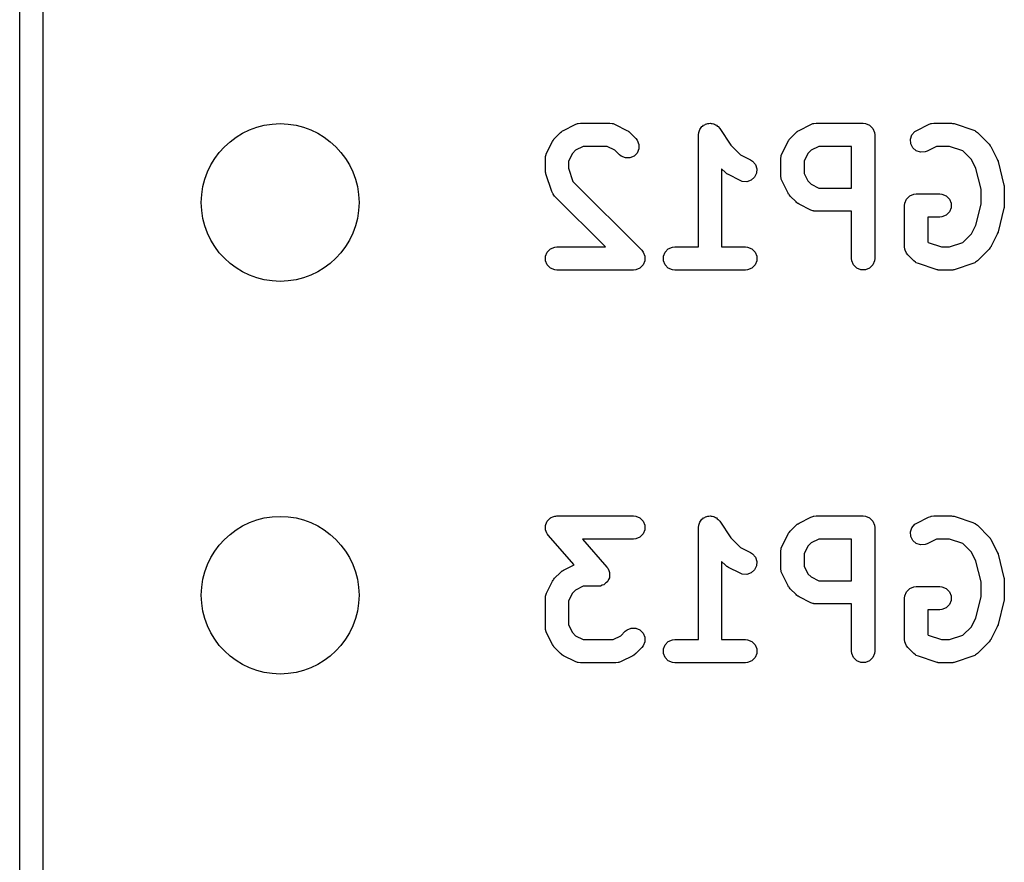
# Model space of a CAD drawing. Extents: x 101 to 222, y -128 to -44.
# Tile 6 of 23: x 198.82 to 205.19, y -94.06 to -88.61. Entities that reach past the tile are written whole.
import ezdxf

# ---------------------------------------------------------------- set-up
doc = ezdxf.new("R2010")
doc.units = 0
doc.layers.add('BLACK', color=7, linetype='CONTINUOUS')

msp = doc.modelspace()

# ---------------------------------------------------------------- linework, layer by layer
at = {"layer": 'BLACK', "linetype": 'CONTINUOUS'}
for p, q in [((198.81625, -101.32375), (198.81625, -50.32375)), ((198.96625, -50.39875), (198.96625, -101.24875)), ((202.334375, -89.327058), (202.410566, -89.288963)), ((202.410566, -89.288963), (202.424298, -89.283708)), ((202.424298, -89.283708), (202.426985, -89.283517)), ((202.426985, -89.283517), (202.429475, -89.282486)), ((202.429475, -89.282486), (202.444107, -89.281045)), ((202.444107, -89.281045), (202.634583, -89.281045)), ((202.634583, -89.281045), (202.649215, -89.282486)), ((202.649215, -89.282486), (202.651704, -89.283517)), ((202.651704, -89.283517), (202.654392, -89.283708)), ((202.654392, -89.283708), (202.668124, -89.288963)), ((202.668124, -89.288963), (202.744314, -89.327058)), ((203.229224, -89.302957), (203.235338, -89.29888)), ((203.235338, -89.29888), (203.240534, -89.293685)), ((203.240534, -89.293685), (203.247394, -89.290843)), ((203.247394, -89.290843), (203.253573, -89.286724)), ((203.253573, -89.286724), (203.260781, -89.285297)), ((203.260781, -89.285297), (203.26757, -89.282486)), ((203.26757, -89.282486), (203.274996, -89.282486)), ((203.274996, -89.282486), (203.28228, -89.281045)), ((203.28228, -89.281045), (203.289485, -89.282486)), ((203.289485, -89.282486), (203.296834, -89.282486)), ((203.296834, -89.282486), (203.303694, -89.285327)), ((203.303694, -89.285327), (203.310975, -89.286784)), ((203.310975, -89.286784), (203.31708, -89.290872)), ((203.31708, -89.290872), (203.32387, -89.293685)), ((203.32387, -89.293685), (203.32912, -89.298935)), ((203.32912, -89.298935), (203.33529, -89.303067)), ((203.858185, -89.327058), (203.934375, -89.288963)), ((203.934375, -89.288963), (203.948107, -89.283708)), ((203.948107, -89.283708), (203.950794, -89.283517)), ((203.950794, -89.283517), (203.953284, -89.282486)), ((203.953284, -89.282486), (203.967916, -89.281045)), ((203.967916, -89.281045), (204.272678, -89.281045)), ((204.272678, -89.281045), (204.28731, -89.282486)), ((204.28731, -89.282486), (204.314346, -89.293685)), ((204.314346, -89.293685), (204.335038, -89.314377)), ((204.62009, -89.327058), (204.69628, -89.288963)), ((204.69628, -89.288963), (204.710012, -89.283708)), ((204.710012, -89.283708), (204.712699, -89.283517)), ((204.712699, -89.283517), (204.715189, -89.282486)), ((204.715189, -89.282486), (204.729821, -89.281045)), ((204.729821, -89.281045), (204.844107, -89.281045)), ((204.844107, -89.281045), (204.851512, -89.281774)), ((204.851512, -89.281774), (204.853487, -89.281634)), ((204.853487, -89.281634), (204.856084, -89.282224)), ((204.856084, -89.282224), (204.858739, -89.282486)), ((204.858739, -89.282486), (204.86057, -89.283244)), ((204.86057, -89.283244), (204.867824, -89.284894)), ((204.867824, -89.284894), (204.98211, -89.322989)), ((202.276788, -89.379202), (202.314883, -89.341107)), ((202.314883, -89.341107), (202.320632, -89.336388)), ((202.320632, -89.336388), (202.321932, -89.33489)), ((202.321932, -89.33489), (202.324191, -89.333468)), ((202.324191, -89.333468), (202.326248, -89.33178)), ((202.326248, -89.33178), (202.328075, -89.331022)), ((202.328075, -89.331022), (202.334375, -89.327058)), ((202.744314, -89.327058), (202.75061, -89.331021)), ((202.75061, -89.331021), (202.75244, -89.331779)), ((202.75244, -89.331779), (202.754498, -89.333468)), ((202.754498, -89.333468), (202.756757, -89.33489)), ((202.756757, -89.33489), (202.758056, -89.336388)), ((202.758056, -89.336388), (202.763805, -89.341106)), ((202.763805, -89.341106), (202.801901, -89.379201)), ((203.207202, -89.355967), (203.207217, -89.355891)), ((203.207207, -89.355992), (203.207202, -89.355967)), ((203.207202, -89.356045), (203.207207, -89.355992)), ((203.207202, -90.081045), (203.207202, -89.356045)), ((203.207217, -89.355891), (203.208643, -89.341413)), ((203.208643, -89.341413), (203.211484, -89.334552)), ((203.211484, -89.334552), (203.212941, -89.327272)), ((203.212941, -89.327272), (203.217029, -89.321166)), ((203.217029, -89.321166), (203.219842, -89.314377)), ((203.219842, -89.314377), (203.225092, -89.309126)), ((203.225092, -89.309126), (203.229224, -89.302957)), ((203.33529, -89.303067), (203.34451, -89.314325)), ((203.34451, -89.314325), (203.344562, -89.314377)), ((203.344562, -89.314377), (203.344571, -89.314399)), ((203.344571, -89.314399), (203.344606, -89.314442)), ((203.344606, -89.314442), (203.416678, -89.42255)), ((203.800598, -89.379202), (203.838693, -89.341107)), ((203.838693, -89.341107), (203.844442, -89.336388)), ((203.844442, -89.336388), (203.845742, -89.33489)), ((203.845742, -89.33489), (203.848001, -89.333468)), ((203.848001, -89.333468), (203.850058, -89.33178)), ((203.850058, -89.33178), (203.851885, -89.331022)), ((203.851885, -89.331022), (203.858185, -89.327058)), ((204.335038, -89.314377), (204.346237, -89.341413)), ((204.346237, -89.341413), (204.347678, -89.356045)), ((204.347678, -89.356045), (204.347678, -90.156045)), ((204.57922, -89.384759), (204.588474, -89.356998)), ((204.588474, -89.356998), (204.607647, -89.33489)), ((204.607647, -89.33489), (204.62009, -89.327058)), ((204.98211, -89.322989), (204.995535, -89.328983)), ((204.995535, -89.328983), (204.99757, -89.330748)), ((204.99757, -89.330748), (205.000061, -89.33178)), ((205.000061, -89.33178), (205.011426, -89.341107)), ((205.011426, -89.341107), (205.087616, -89.417297)), ((202.224644, -89.474885), (202.262739, -89.398694)), ((202.262739, -89.398694), (202.266703, -89.392394)), ((202.266703, -89.392394), (202.267461, -89.390567)), ((202.267461, -89.390567), (202.269149, -89.38851)), ((202.269149, -89.38851), (202.270571, -89.386251)), ((202.270571, -89.386251), (202.272069, -89.384951)), ((202.272069, -89.384951), (202.276788, -89.379202)), ((202.801901, -89.379201), (202.811229, -89.390566)), ((202.811229, -89.390566), (202.822428, -89.417602)), ((202.822428, -89.417602), (202.822428, -89.446865)), ((203.416678, -89.42255), (203.47901, -89.484881)), ((203.748453, -89.474885), (203.786549, -89.398694)), ((203.786549, -89.398694), (203.790512, -89.392397)), ((203.790512, -89.392397), (203.791271, -89.390567)), ((203.791271, -89.390567), (203.792962, -89.388505)), ((203.792962, -89.388505), (203.794382, -89.386251)), ((203.794382, -89.386251), (203.795877, -89.384954)), ((203.795877, -89.384954), (203.800598, -89.379202)), ((204.581294, -89.413949), (204.57922, -89.384759)), ((204.594381, -89.440124), (204.581294, -89.413949)), ((205.087616, -89.417297), (205.092336, -89.423047)), ((205.092336, -89.423047), (205.093833, -89.424346)), ((205.093833, -89.424346), (205.095252, -89.4266)), ((205.095252, -89.4266), (205.096944, -89.428662)), ((202.218167, -89.493794), (202.219198, -89.491304)), ((202.219198, -89.491304), (202.219389, -89.488617)), ((202.219389, -89.488617), (202.224644, -89.474885)), ((202.39146, -89.476661), (202.366726, -89.52613)), ((202.412342, -89.455779), (202.39146, -89.476661)), ((202.461812, -89.431045), (202.412342, -89.455779)), ((202.616878, -89.431045), (202.461812, -89.431045)), ((202.666346, -89.455779), (202.616878, -89.431045)), ((202.695837, -89.485269), (202.666346, -89.455779)), ((202.707202, -89.494596), (202.695837, -89.485269)), ((202.81123, -89.473902), (202.790537, -89.494595)), ((202.822428, -89.446865), (202.81123, -89.473902)), ((203.47901, -89.484881), (203.544315, -89.517534)), ((203.741976, -89.493794), (203.743006, -89.491305)), ((203.743006, -89.491305), (203.743198, -89.488616)), ((203.743198, -89.488616), (203.748453, -89.474885)), ((203.91527, -89.476661), (203.890535, -89.526131)), ((203.936153, -89.455779), (203.91527, -89.476661)), ((203.985621, -89.431045), (203.936153, -89.455779)), ((204.197678, -89.431045), (203.985621, -89.431045)), ((204.197678, -89.700092), (204.197678, -89.431045)), ((204.616489, -89.459297), (204.594381, -89.440124)), ((204.64425, -89.468551), (204.616489, -89.459297)), ((204.67344, -89.466477), (204.64425, -89.468551)), ((204.687172, -89.461222), (204.67344, -89.466477)), ((204.747526, -89.431045), (204.687172, -89.461222)), ((204.831937, -89.431045), (204.747526, -89.431045)), ((204.917879, -89.459692), (204.831937, -89.431045)), ((204.972943, -89.514756), (204.917879, -89.459692)), ((205.096944, -89.428662), (205.097702, -89.430494)), ((205.097702, -89.430494), (205.101665, -89.436789)), ((205.101665, -89.436789), (205.13976, -89.51298)), ((202.216726, -89.508426), (202.218167, -89.493794)), ((202.216726, -89.584616), (202.216726, -89.508426)), ((202.366726, -89.52613), (202.366726, -89.572446)), ((202.734238, -89.505794), (202.707202, -89.494596)), ((202.763501, -89.505794), (202.734238, -89.505794)), ((202.790537, -89.494595), (202.763501, -89.505794)), ((203.544315, -89.517534), (203.556758, -89.525366)), ((203.556758, -89.525366), (203.575931, -89.547474)), ((203.575931, -89.547474), (203.585185, -89.575235)), ((203.740535, -89.508426), (203.741976, -89.493794)), ((203.740535, -89.622711), (203.740535, -89.508426)), ((203.890535, -89.526131), (203.890535, -89.605005)), ((205.001913, -89.572695), (204.972943, -89.514756)), ((205.13976, -89.51298), (205.140169, -89.514049)), ((205.140169, -89.514049), (205.140492, -89.514485)), ((205.140492, -89.514485), (205.14269, -89.520636)), ((205.14269, -89.520636), (205.145015, -89.526712)), ((205.145015, -89.526712), (205.145053, -89.52725)), ((205.145053, -89.52725), (205.145439, -89.52833)), ((205.145439, -89.52833), (205.183535, -89.680712)), ((202.217455, -89.592021), (202.216726, -89.584616)), ((202.217315, -89.593996), (202.217455, -89.592021)), ((202.217905, -89.596593), (202.217315, -89.593996)), ((202.218167, -89.599248), (202.217905, -89.596593)), ((202.218925, -89.601079), (202.218167, -89.599248)), ((202.220575, -89.608333), (202.218925, -89.601079)), ((202.25867, -89.722619), (202.220575, -89.608333)), ((202.366726, -89.572446), (202.395373, -89.658388)), ((203.38155, -89.599554), (203.357202, -89.575205)), ((203.357202, -89.575205), (203.357202, -90.081045)), ((203.387299, -89.604272), (203.38155, -89.599554)), ((203.388599, -89.605771), (203.387299, -89.604272)), ((203.390858, -89.607192), (203.388599, -89.605771)), ((203.392915, -89.608881), (203.390858, -89.607192)), ((203.394742, -89.609638), (203.392915, -89.608881)), ((203.401042, -89.613603), (203.394742, -89.609638)), ((203.477233, -89.651698), (203.401042, -89.613603)), ((203.583111, -89.604425), (203.570024, -89.6306)), ((203.585185, -89.575235), (203.583111, -89.604425)), ((203.890535, -89.605005), (203.91527, -89.654475)), ((205.035774, -89.708137), (205.001913, -89.572695)), ((202.395373, -89.658388), (202.839997, -90.103012)), ((203.490965, -89.656953), (203.477233, -89.651698)), ((203.520155, -89.659027), (203.490965, -89.656953)), ((203.547916, -89.649773), (203.520155, -89.659027)), ((203.570024, -89.6306), (203.547916, -89.649773)), ((203.741976, -89.637343), (203.740535, -89.622711)), ((203.743006, -89.639831), (203.741976, -89.637343)), ((203.743198, -89.642521), (203.743006, -89.639831)), ((203.748453, -89.656252), (203.743198, -89.642521)), ((203.786549, -89.732443), (203.748453, -89.656252)), ((203.91527, -89.654475), (203.936153, -89.675358)), ((203.936153, -89.675358), (203.985621, -89.700092)), ((205.183535, -89.680712), (205.18391, -89.683248)), ((202.264664, -89.736044), (202.25867, -89.722619)), ((202.266429, -89.738079), (202.264664, -89.736044)), ((202.267461, -89.74057), (202.266429, -89.738079)), ((202.276788, -89.751935), (202.267461, -89.74057)), ((203.790512, -89.738739), (203.786549, -89.732443)), ((203.791271, -89.74057), (203.790512, -89.738739)), ((203.792962, -89.742631), (203.791271, -89.74057)), ((203.794382, -89.744886), (203.792962, -89.742631)), ((203.795877, -89.746182), (203.794382, -89.744886)), ((203.800598, -89.751935), (203.795877, -89.746182)), ((203.985621, -89.700092), (204.197678, -89.700092)), ((204.573867, -89.750828), (204.600903, -89.739629)), ((204.600903, -89.739629), (204.615535, -89.738188)), ((204.615535, -89.738188), (204.767916, -89.738188)), ((204.767916, -89.738188), (204.782548, -89.739629)), ((204.782548, -89.739629), (204.809584, -89.750828)), ((205.035774, -89.803952), (205.035774, -89.708137)), ((205.18391, -89.683248), (205.184333, -89.68427)), ((205.184333, -89.68427), (205.184875, -89.689782)), ((205.184875, -89.689782), (205.185685, -89.695256)), ((205.185685, -89.695256), (205.185522, -89.696348)), ((205.185522, -89.696348), (205.185774, -89.698902)), ((205.185774, -89.698902), (205.185774, -89.813188)), ((202.605898, -90.081045), (202.276788, -89.751935)), ((203.838693, -89.79003), (203.800598, -89.751935)), ((203.844442, -89.794748), (203.838693, -89.79003)), ((203.845742, -89.796247), (203.844442, -89.794748)), ((203.848001, -89.797668), (203.845742, -89.796247)), ((203.850058, -89.799357), (203.848001, -89.797668)), ((203.851885, -89.800114), (203.850058, -89.799357)), ((203.858185, -89.804079), (203.851885, -89.800114)), ((203.934375, -89.842174), (203.858185, -89.804079)), ((204.540535, -89.813188), (204.541976, -89.798556)), ((204.541976, -89.798556), (204.553175, -89.77152)), ((204.553175, -89.77152), (204.573867, -89.750828)), ((204.809584, -89.750828), (204.830276, -89.77152)), ((204.830276, -89.77152), (204.841475, -89.798556)), ((204.841475, -89.798556), (204.841475, -89.82782)), ((205.001913, -89.939393), (205.035774, -89.803952)), ((203.948107, -89.847429), (203.934375, -89.842174)), ((203.950794, -89.847619), (203.948107, -89.847429)), ((203.953284, -89.848651), (203.950794, -89.847619)), ((203.967916, -89.850092), (203.953284, -89.848651)), ((204.197678, -89.850092), (203.967916, -89.850092)), ((204.197678, -90.156045), (204.197678, -89.850092)), ((204.540535, -90.079854), (204.540535, -89.813188)), ((204.830276, -89.854856), (204.809584, -89.875548)), ((204.841475, -89.82782), (204.830276, -89.854856)), ((205.183535, -89.831378), (205.145439, -89.98376)), ((205.18391, -89.828841), (205.183535, -89.831378)), ((205.184333, -89.82782), (205.18391, -89.828841)), ((205.184875, -89.822307), (205.184333, -89.82782)), ((205.185685, -89.816834), (205.184875, -89.822307)), ((205.185774, -89.813188), (205.185522, -89.815741)), ((205.185522, -89.815741), (205.185685, -89.816834)), ((204.767916, -89.888188), (204.690535, -89.888188)), ((204.690535, -89.888188), (204.690535, -90.048788)), ((204.782548, -89.886747), (204.767916, -89.888188)), ((204.809584, -89.875548), (204.782548, -89.886747)), ((204.917878, -90.052398), (204.972943, -89.997332)), ((204.972943, -89.997332), (205.001913, -89.939393)), ((205.13976, -89.99911), (205.101665, -90.0753)), ((205.140169, -89.99804), (205.13976, -89.99911)), ((205.140492, -89.997605), (205.140169, -89.99804)), ((205.14269, -89.991453), (205.140492, -89.997605)), ((205.145015, -89.985378), (205.14269, -89.991453)), ((205.145053, -89.984839), (205.145015, -89.985378)), ((205.145439, -89.98376), (205.145053, -89.984839)), ((204.690535, -90.048788), (204.694145, -90.052398)), ((204.694145, -90.052398), (204.780086, -90.081045)), ((204.831937, -90.081045), (204.917878, -90.052398)), ((202.218167, -90.141413), (202.229366, -90.114377)), ((202.229366, -90.114377), (202.250058, -90.093685)), ((202.250058, -90.093685), (202.277094, -90.082486)), ((202.277094, -90.082486), (202.291726, -90.081045)), ((202.291726, -90.081045), (202.605898, -90.081045)), ((202.839997, -90.103012), (202.849325, -90.114377)), ((202.849325, -90.114377), (202.860523, -90.141414)), ((202.980072, -90.141413), (202.991271, -90.114377)), ((202.991271, -90.114377), (203.011963, -90.093685)), ((203.011963, -90.093685), (203.038999, -90.082486)), ((203.038999, -90.082486), (203.053631, -90.081045)), ((203.053631, -90.081045), (203.207202, -90.081045)), ((203.357202, -90.081045), (203.510774, -90.081045)), ((203.510774, -90.081045), (203.525406, -90.082486)), ((203.525406, -90.082486), (203.552442, -90.093685)), ((203.552442, -90.093685), (203.573134, -90.114377)), ((203.573134, -90.114377), (203.584333, -90.141413)), ((204.541976, -90.094486), (204.540535, -90.079854)), ((204.544678, -90.101009), (204.541976, -90.094486)), ((204.553175, -90.121522), (204.544678, -90.101009)), ((204.562502, -90.132887), (204.553175, -90.121522)), ((204.780086, -90.081045), (204.831937, -90.081045)), ((205.087617, -90.094791), (205.011426, -90.170983)), ((205.092334, -90.089042), (205.087617, -90.094791)), ((205.093833, -90.087743), (205.092334, -90.089042)), ((205.095254, -90.085484), (205.093833, -90.087743)), ((205.096944, -90.083426), (205.095254, -90.085484)), ((205.097701, -90.081596), (205.096944, -90.083426)), ((205.101665, -90.0753), (205.097701, -90.081596)), ((202.218167, -90.170677), (202.218167, -90.141413)), ((202.229366, -90.197713), (202.218167, -90.170677)), ((202.860523, -90.170677), (202.849325, -90.197713)), ((202.860523, -90.141414), (202.860523, -90.170677)), ((202.980072, -90.170677), (202.980072, -90.141413)), ((202.991271, -90.197713), (202.980072, -90.170677)), ((203.584333, -90.170677), (203.573134, -90.197713)), ((203.584333, -90.141413), (203.584333, -90.170677)), ((204.199119, -90.170677), (204.197678, -90.156045)), ((204.210318, -90.197713), (204.199119, -90.170677)), ((204.346237, -90.170677), (204.335038, -90.197713)), ((204.347678, -90.156045), (204.346237, -90.170677)), ((204.600598, -90.170983), (204.562502, -90.132887)), ((204.611963, -90.180311), (204.600598, -90.170983)), ((204.614453, -90.181342), (204.611963, -90.180311)), ((204.616488, -90.183107), (204.614453, -90.181342)), ((204.629914, -90.189101), (204.616488, -90.183107)), ((204.744199, -90.227196), (204.629914, -90.189101)), ((204.98211, -90.189101), (204.867824, -90.227196)), ((204.995535, -90.183107), (204.98211, -90.189101)), ((204.99757, -90.181341), (204.995535, -90.183107)), ((205.000061, -90.18031), (204.99757, -90.181341)), ((205.011426, -90.170983), (205.000061, -90.18031)), ((202.250058, -90.218405), (202.229366, -90.197713)), ((202.277094, -90.229604), (202.250058, -90.218405)), ((202.291726, -90.231045), (202.277094, -90.229604)), ((202.786964, -90.231045), (202.291726, -90.231045)), ((202.801596, -90.229604), (202.786964, -90.231045)), ((202.828632, -90.218406), (202.801596, -90.229604)), ((202.849325, -90.197713), (202.828632, -90.218406)), ((203.011963, -90.218405), (202.991271, -90.197713)), ((203.038999, -90.229604), (203.011963, -90.218405)), ((203.053631, -90.231045), (203.038999, -90.229604)), ((203.510774, -90.231045), (203.053631, -90.231045)), ((203.525406, -90.229604), (203.510774, -90.231045)), ((203.552442, -90.218405), (203.525406, -90.229604)), ((203.573134, -90.197713), (203.552442, -90.218405)), ((204.23101, -90.218405), (204.210318, -90.197713)), ((204.258046, -90.229604), (204.23101, -90.218405)), ((204.28731, -90.229604), (204.258046, -90.229604)), ((204.314346, -90.218405), (204.28731, -90.229604)), ((204.335038, -90.197713), (204.314346, -90.218405)), ((204.751452, -90.228845), (204.744199, -90.227196)), ((204.753284, -90.229604), (204.751452, -90.228845)), ((204.755938, -90.229865), (204.753284, -90.229604)), ((204.758536, -90.230456), (204.755938, -90.229865)), ((204.76051, -90.230315), (204.758536, -90.230456)), ((204.767916, -90.231045), (204.76051, -90.230315)), ((204.844107, -90.231045), (204.767916, -90.231045)), ((204.851512, -90.230315), (204.844107, -90.231045)), ((204.853487, -90.230456), (204.851512, -90.230315)), ((204.856084, -90.229865), (204.853487, -90.230456)), ((204.858739, -90.229604), (204.856084, -90.229865)), ((204.86057, -90.228845), (204.858739, -90.229604)), ((204.867824, -90.227196), (204.86057, -90.228845)), ((202.232275, -91.850321), (202.241447, -91.842295)), ((202.241447, -91.842295), (202.250058, -91.833685)), ((202.250058, -91.833685), (202.252394, -91.832716)), ((202.252394, -91.832716), (202.254299, -91.831051)), ((202.254299, -91.831051), (202.265836, -91.827149)), ((202.265836, -91.827149), (202.277094, -91.822486)), ((202.277094, -91.822486), (202.280664, -91.822134)), ((202.280664, -91.822134), (202.28202, -91.821676)), ((202.28202, -91.821676), (202.283987, -91.821807)), ((202.283987, -91.821807), (202.291726, -91.821045)), ((202.291726, -91.821045), (202.786964, -91.821045)), ((202.786964, -91.821045), (202.801596, -91.822486)), ((202.801596, -91.822486), (202.828632, -91.833685)), ((202.828632, -91.833685), (202.849324, -91.854377)), ((203.225092, -91.849126), (203.229224, -91.842957)), ((203.229224, -91.842957), (203.235338, -91.83888)), ((203.235338, -91.83888), (203.240534, -91.833685)), ((203.240534, -91.833685), (203.247394, -91.830843)), ((203.247394, -91.830843), (203.253573, -91.826724)), ((203.253573, -91.826724), (203.260781, -91.825297)), ((203.260781, -91.825297), (203.26757, -91.822486)), ((203.26757, -91.822486), (203.274996, -91.822486)), ((203.274996, -91.822486), (203.28228, -91.821045)), ((203.28228, -91.821045), (203.289485, -91.822486)), ((203.289485, -91.822486), (203.296834, -91.822486)), ((203.296834, -91.822486), (203.303694, -91.825327)), ((203.303694, -91.825327), (203.310975, -91.826784)), ((203.310975, -91.826784), (203.31708, -91.830872)), ((203.31708, -91.830872), (203.32387, -91.833685)), ((203.32387, -91.833685), (203.32912, -91.838935)), ((203.32912, -91.838935), (203.33529, -91.843067)), ((203.33529, -91.843067), (203.34451, -91.854325)), ((203.858185, -91.867058), (203.934375, -91.828963)), ((203.934375, -91.828963), (203.948107, -91.823708)), ((203.948107, -91.823708), (203.950794, -91.823517)), ((203.950794, -91.823517), (203.953284, -91.822486)), ((203.953284, -91.822486), (203.967916, -91.821045)), ((203.967916, -91.821045), (204.272678, -91.821045)), ((204.272678, -91.821045), (204.28731, -91.822486)), ((204.28731, -91.822486), (204.314346, -91.833685)), ((204.314346, -91.833685), (204.335038, -91.854377)), ((204.62009, -91.867058), (204.69628, -91.828963)), ((204.69628, -91.828963), (204.710012, -91.823708)), ((204.710012, -91.823708), (204.712699, -91.823517)), ((204.712699, -91.823517), (204.715189, -91.822486)), ((204.715189, -91.822486), (204.729821, -91.821045)), ((204.729821, -91.821045), (204.844107, -91.821045)), ((204.844107, -91.821045), (204.851512, -91.821774)), ((204.851512, -91.821774), (204.853487, -91.821634)), ((204.853487, -91.821634), (204.856084, -91.822224)), ((204.856084, -91.822224), (204.858739, -91.822486)), ((204.858739, -91.822486), (204.86057, -91.823244)), ((204.86057, -91.823244), (204.867824, -91.824894)), ((204.867824, -91.824894), (204.98211, -91.862989)), ((202.217357, -91.905751), (202.218167, -91.893597)), ((202.218167, -91.908146), (202.217357, -91.905751)), ((202.218167, -91.881413), (202.219134, -91.879076)), ((202.218167, -91.893597), (202.218167, -91.881413)), ((202.218167, -91.910677), (202.218167, -91.908146)), ((202.22283, -91.921934), (202.218167, -91.910677)), ((202.219134, -91.879076), (202.219303, -91.876553)), ((202.219303, -91.876553), (202.224705, -91.865627)), ((202.224705, -91.865627), (202.229366, -91.854377)), ((202.229366, -91.854377), (202.231152, -91.85259)), ((202.231152, -91.85259), (202.232275, -91.850321)), ((202.849324, -91.854377), (202.860523, -91.881413)), ((202.860523, -91.910677), (202.849324, -91.937713)), ((202.860523, -91.881413), (202.860523, -91.910677)), ((203.207202, -91.895967), (203.207217, -91.895891)), ((203.207207, -91.895992), (203.207202, -91.895967)), ((203.207202, -91.896045), (203.207207, -91.895992)), ((203.207202, -92.621045), (203.207202, -91.896045)), ((203.207217, -91.895891), (203.208643, -91.881413)), ((203.208643, -91.881413), (203.211484, -91.874552)), ((203.211484, -91.874552), (203.212941, -91.867272)), ((203.212941, -91.867272), (203.217029, -91.861166)), ((203.217029, -91.861166), (203.219842, -91.854377)), ((203.219842, -91.854377), (203.225092, -91.849126)), ((203.34451, -91.854325), (203.344562, -91.854377)), ((203.344562, -91.854377), (203.344571, -91.854399)), ((203.344571, -91.854399), (203.344606, -91.854442)), ((203.344606, -91.854442), (203.416678, -91.96255)), ((203.800598, -91.919202), (203.838693, -91.881107)), ((203.838693, -91.881107), (203.844442, -91.876388)), ((203.844442, -91.876388), (203.845742, -91.87489)), ((203.845742, -91.87489), (203.848001, -91.873468)), ((203.848001, -91.873468), (203.850058, -91.87178)), ((203.850058, -91.87178), (203.851885, -91.871022)), ((203.851885, -91.871022), (203.858185, -91.867058)), ((204.335038, -91.854377), (204.346237, -91.881413)), ((204.346237, -91.881413), (204.347678, -91.896045)), ((204.347678, -91.896045), (204.347678, -92.696045)), ((204.57922, -91.924759), (204.588474, -91.896998)), ((204.588474, -91.896998), (204.607647, -91.87489)), ((204.607647, -91.87489), (204.62009, -91.867058)), ((204.98211, -91.862989), (204.995535, -91.868983)), ((204.995535, -91.868983), (204.99757, -91.870748)), ((204.99757, -91.870748), (205.000061, -91.87178)), ((205.000061, -91.87178), (205.011426, -91.881107)), ((205.011426, -91.881107), (205.087616, -91.957297)), ((202.226732, -91.933472), (202.22283, -91.921934)), ((202.228817, -91.936389), (202.226732, -91.933472)), ((202.229366, -91.937713), (202.228817, -91.936389)), ((202.230761, -91.939108), (202.229366, -91.937713)), ((202.235283, -91.945433), (202.230761, -91.939108)), ((202.403242, -92.137386), (202.235283, -91.945433)), ((202.786964, -91.971045), (202.457008, -91.971045)), ((202.457008, -91.971045), (202.614836, -92.15142)), ((202.801596, -91.969604), (202.786964, -91.971045)), ((202.828632, -91.958405), (202.801596, -91.969604)), ((202.849324, -91.937713), (202.828632, -91.958405)), ((203.416678, -91.96255), (203.47901, -92.024881)), ((203.748453, -92.014885), (203.786549, -91.938694)), ((203.786549, -91.938694), (203.790512, -91.932397)), ((203.790512, -91.932397), (203.791271, -91.930567)), ((203.791271, -91.930567), (203.792962, -91.928505)), ((203.792962, -91.928505), (203.794382, -91.926251)), ((203.794382, -91.926251), (203.795877, -91.924954)), ((203.795877, -91.924954), (203.800598, -91.919202)), ((203.985621, -91.971045), (203.936153, -91.995779)), ((204.197678, -91.971045), (203.985621, -91.971045)), ((204.197678, -92.240092), (204.197678, -91.971045)), ((204.581294, -91.953949), (204.57922, -91.924759)), ((204.594381, -91.980124), (204.581294, -91.953949)), ((204.747526, -91.971045), (204.687172, -92.001222)), ((204.831937, -91.971045), (204.747526, -91.971045)), ((204.917879, -91.999692), (204.831937, -91.971045)), ((205.087616, -91.957297), (205.092336, -91.963047)), ((205.092336, -91.963047), (205.093833, -91.964346)), ((205.093833, -91.964346), (205.095252, -91.9666)), ((205.095252, -91.9666), (205.096944, -91.968662)), ((205.096944, -91.968662), (205.097702, -91.970494)), ((205.097702, -91.970494), (205.101665, -91.976789)), ((203.47901, -92.024881), (203.544315, -92.057534)), ((203.740535, -92.048426), (203.741976, -92.033794)), ((203.741976, -92.033794), (203.743006, -92.031305)), ((203.743006, -92.031305), (203.743198, -92.028616)), ((203.743198, -92.028616), (203.748453, -92.014885)), ((203.91527, -92.016661), (203.890535, -92.066131)), ((203.936153, -91.995779), (203.91527, -92.016661)), ((204.616489, -91.999297), (204.594381, -91.980124)), ((204.64425, -92.008551), (204.616489, -91.999297)), ((204.67344, -92.006477), (204.64425, -92.008551)), ((204.687172, -92.001222), (204.67344, -92.006477)), ((204.972943, -92.054756), (204.917879, -91.999692)), ((205.101665, -91.976789), (205.13976, -92.05298)), ((203.544315, -92.057534), (203.556758, -92.065366)), ((203.556758, -92.065366), (203.575931, -92.087474)), ((203.575931, -92.087474), (203.585185, -92.115235)), ((203.740535, -92.162711), (203.740535, -92.048426)), ((203.890535, -92.066131), (203.890535, -92.145005)), ((205.001913, -92.112695), (204.972943, -92.054756)), ((205.13976, -92.05298), (205.140169, -92.054049)), ((205.140169, -92.054049), (205.140492, -92.054485)), ((205.140492, -92.054485), (205.14269, -92.060636)), ((205.14269, -92.060636), (205.145015, -92.066712)), ((205.145015, -92.066712), (205.145053, -92.06725)), ((205.145053, -92.06725), (205.145439, -92.06833)), ((205.145439, -92.06833), (205.183535, -92.220712)), ((202.334375, -92.17182), (202.403242, -92.137386)), ((202.614836, -92.15142), (202.619356, -92.157743)), ((202.619356, -92.157743), (202.620752, -92.159139)), ((202.620752, -92.159139), (202.6213, -92.160462)), ((202.6213, -92.160462), (202.623386, -92.16338)), ((202.623386, -92.16338), (202.62729, -92.174923)), ((203.38155, -92.139554), (203.357202, -92.115205)), ((203.357202, -92.115205), (203.357202, -92.621045)), ((203.387299, -92.144272), (203.38155, -92.139554)), ((203.388599, -92.145771), (203.387299, -92.144272)), ((203.390858, -92.147192), (203.388599, -92.145771)), ((203.392915, -92.148881), (203.390858, -92.147192)), ((203.394742, -92.149638), (203.392915, -92.148881)), ((203.401042, -92.153603), (203.394742, -92.149638)), ((203.477233, -92.191698), (203.401042, -92.153603)), ((203.583111, -92.144425), (203.570024, -92.1706)), ((203.585185, -92.115235), (203.583111, -92.144425)), ((203.741976, -92.177343), (203.740535, -92.162711)), ((203.890535, -92.145005), (203.91527, -92.194475)), ((205.035774, -92.248137), (205.001913, -92.112695)), ((202.270571, -92.231013), (202.272069, -92.229713)), ((202.272069, -92.229713), (202.276788, -92.223964)), ((202.276788, -92.223964), (202.314883, -92.185869)), ((202.314883, -92.185869), (202.320632, -92.18115)), ((202.320632, -92.18115), (202.321932, -92.179652)), ((202.321932, -92.179652), (202.324191, -92.17823)), ((202.324191, -92.17823), (202.326248, -92.176542)), ((202.326248, -92.176542), (202.328075, -92.175784)), ((202.328075, -92.175784), (202.334375, -92.17182)), ((202.630815, -92.2203), (202.62541, -92.231227)), ((202.62729, -92.174923), (202.631951, -92.186175)), ((202.630983, -92.217775), (202.630815, -92.2203)), ((202.631951, -92.215439), (202.630983, -92.217775)), ((202.631951, -92.186175), (202.631951, -92.188703)), ((202.631951, -92.188703), (202.632762, -92.191101)), ((202.632762, -92.191101), (202.631951, -92.203263)), ((202.631951, -92.203263), (202.631951, -92.215439)), ((203.490965, -92.196953), (203.477233, -92.191698)), ((203.520155, -92.199027), (203.490965, -92.196953)), ((203.547916, -92.189773), (203.520155, -92.199027)), ((203.570024, -92.1706), (203.547916, -92.189773)), ((203.743006, -92.179831), (203.741976, -92.177343)), ((203.743198, -92.182521), (203.743006, -92.179831)), ((203.748453, -92.196252), (203.743198, -92.182521)), ((203.786549, -92.272443), (203.748453, -92.196252)), ((203.91527, -92.194475), (203.936153, -92.215358)), ((203.936153, -92.215358), (203.985621, -92.240092)), ((205.183535, -92.220712), (205.18391, -92.223248)), ((205.18391, -92.223248), (205.184333, -92.22427)), ((205.184333, -92.22427), (205.184875, -92.229782)), ((205.184875, -92.229782), (205.185685, -92.235256)), ((202.224644, -92.319647), (202.262739, -92.243456)), ((202.262739, -92.243456), (202.266703, -92.237156)), ((202.266703, -92.237156), (202.267461, -92.235329)), ((202.267461, -92.235329), (202.269149, -92.233272)), ((202.269149, -92.233272), (202.270571, -92.231013)), ((202.461812, -92.275807), (202.412342, -92.300541)), ((202.558392, -92.275807), (202.461812, -92.275807)), ((202.566124, -92.275045), (202.558392, -92.275807)), ((202.568098, -92.275177), (202.566124, -92.275045)), ((202.569457, -92.274717), (202.568098, -92.275177)), ((202.573024, -92.274366), (202.569457, -92.274717)), ((202.584275, -92.269705), (202.573024, -92.274366)), ((202.595819, -92.265801), (202.584275, -92.269705)), ((202.597723, -92.264135), (202.595819, -92.265801)), ((202.60006, -92.263167), (202.597723, -92.264135)), ((202.60867, -92.254556), (202.60006, -92.263167)), ((202.617843, -92.246531), (202.60867, -92.254556)), ((202.618965, -92.244261), (202.617843, -92.246531)), ((202.620752, -92.242475), (202.618965, -92.244261)), ((202.62541, -92.231227), (202.620752, -92.242475)), ((203.790512, -92.278739), (203.786549, -92.272443)), ((203.791271, -92.28057), (203.790512, -92.278739)), ((203.792962, -92.282631), (203.791271, -92.28057)), ((203.794382, -92.284886), (203.792962, -92.282631)), ((203.795877, -92.286182), (203.794382, -92.284886)), ((203.800598, -92.291935), (203.795877, -92.286182)), ((203.838693, -92.33003), (203.800598, -92.291935)), ((203.985621, -92.240092), (204.197678, -92.240092)), ((204.553175, -92.31152), (204.573867, -92.290828)), ((204.573867, -92.290828), (204.600903, -92.279629)), ((204.600903, -92.279629), (204.615535, -92.278188)), ((204.615535, -92.278188), (204.767916, -92.278188)), ((204.767916, -92.278188), (204.782548, -92.279629)), ((204.782548, -92.279629), (204.809584, -92.290828)), ((204.809584, -92.290828), (204.830276, -92.31152)), ((205.035774, -92.343952), (205.035774, -92.248137)), ((205.185685, -92.235256), (205.185522, -92.236348)), ((205.185522, -92.236348), (205.185774, -92.238902)), ((205.185774, -92.238902), (205.185774, -92.353188)), ((202.216726, -92.353188), (202.218167, -92.338556)), ((202.216726, -92.543664), (202.216726, -92.353188)), ((202.218167, -92.338556), (202.219198, -92.336066)), ((202.219198, -92.336066), (202.219389, -92.333379)), ((202.219389, -92.333379), (202.224644, -92.319647)), ((202.39146, -92.321423), (202.366726, -92.370892)), ((202.412342, -92.300541), (202.39146, -92.321423)), ((203.844442, -92.334748), (203.838693, -92.33003)), ((203.845742, -92.336247), (203.844442, -92.334748)), ((203.848001, -92.337668), (203.845742, -92.336247)), ((203.850058, -92.339357), (203.848001, -92.337668)), ((203.851885, -92.340114), (203.850058, -92.339357)), ((203.858185, -92.344079), (203.851885, -92.340114)), ((203.934375, -92.382174), (203.858185, -92.344079)), ((204.540535, -92.353188), (204.541976, -92.338556)), ((204.540535, -92.619854), (204.540535, -92.353188)), ((204.541976, -92.338556), (204.553175, -92.31152)), ((204.830276, -92.31152), (204.841475, -92.338556)), ((204.841475, -92.338556), (204.841475, -92.36782)), ((205.001913, -92.479393), (205.035774, -92.343952)), ((205.185685, -92.356834), (205.184875, -92.362307)), ((205.185774, -92.353188), (205.185522, -92.355741)), ((205.185522, -92.355741), (205.185685, -92.356834)), ((202.366726, -92.370892), (202.366726, -92.525959)), ((203.948107, -92.387429), (203.934375, -92.382174)), ((203.950794, -92.387619), (203.948107, -92.387429)), ((203.953284, -92.388651), (203.950794, -92.387619)), ((203.967916, -92.390092), (203.953284, -92.388651)), ((204.197678, -92.390092), (203.967916, -92.390092)), ((204.197678, -92.696045), (204.197678, -92.390092)), ((204.809584, -92.415548), (204.782548, -92.426747)), ((204.830276, -92.394856), (204.809584, -92.415548)), ((204.841475, -92.36782), (204.830276, -92.394856)), ((205.183535, -92.371378), (205.145439, -92.52376)), ((205.18391, -92.368841), (205.183535, -92.371378)), ((205.184333, -92.36782), (205.18391, -92.368841)), ((205.184875, -92.362307), (205.184333, -92.36782)), ((204.767916, -92.428188), (204.690535, -92.428188)), ((204.690535, -92.428188), (204.690535, -92.588788)), ((204.782548, -92.426747), (204.767916, -92.428188)), ((204.972943, -92.537332), (205.001913, -92.479393)), ((202.218167, -92.558296), (202.216726, -92.543664)), ((202.366726, -92.525959), (202.39146, -92.575427)), ((202.745295, -92.557494), (202.772331, -92.546295)), ((202.772331, -92.546295), (202.801594, -92.546295)), ((202.801594, -92.546295), (202.828631, -92.557493)), ((204.917878, -92.592398), (204.972943, -92.537332)), ((205.13976, -92.53911), (205.101665, -92.6153)), ((205.140169, -92.53804), (205.13976, -92.53911)), ((205.140492, -92.537605), (205.140169, -92.53804)), ((205.14269, -92.531453), (205.140492, -92.537605)), ((205.145015, -92.525378), (205.14269, -92.531453)), ((205.145053, -92.524839), (205.145015, -92.525378)), ((205.145439, -92.52376), (205.145053, -92.524839)), ((202.219198, -92.560785), (202.218167, -92.558296)), ((202.219389, -92.563473), (202.219198, -92.560785)), ((202.224644, -92.577205), (202.219389, -92.563473)), ((202.262739, -92.653395), (202.224644, -92.577205)), ((202.39146, -92.575427), (202.412343, -92.596311)), ((202.412343, -92.596311), (202.461812, -92.621045)), ((202.654973, -92.621045), (202.704441, -92.596311)), ((202.704441, -92.596311), (202.73393, -92.566822)), ((202.73393, -92.566822), (202.745295, -92.557494)), ((202.828631, -92.557493), (202.849324, -92.578186)), ((202.849324, -92.578186), (202.860523, -92.605222)), ((202.860523, -92.605222), (202.860523, -92.634485)), ((204.690535, -92.588788), (204.694145, -92.592398)), ((204.694145, -92.592398), (204.780086, -92.621045)), ((204.831937, -92.621045), (204.917878, -92.592398)), ((202.266702, -92.659691), (202.262739, -92.653395)), ((202.26746, -92.661521), (202.266702, -92.659691)), ((202.269149, -92.663579), (202.26746, -92.661521)), ((202.270571, -92.665838), (202.269149, -92.663579)), ((202.272069, -92.667137), (202.270571, -92.665838)), ((202.276787, -92.672886), (202.272069, -92.667137)), ((202.314882, -92.710982), (202.276787, -92.672886)), ((202.461812, -92.621045), (202.654973, -92.621045)), ((202.839998, -92.672886), (202.801903, -92.710982)), ((202.849325, -92.661521), (202.839998, -92.672886)), ((202.860523, -92.634485), (202.849325, -92.661521)), ((202.980072, -92.681413), (202.991271, -92.654377)), ((202.991271, -92.654377), (203.011963, -92.633685)), ((203.011963, -92.633685), (203.038999, -92.622486)), ((203.038999, -92.622486), (203.053631, -92.621045)), ((203.053631, -92.621045), (203.207202, -92.621045)), ((203.357202, -92.621045), (203.510774, -92.621045)), ((203.510774, -92.621045), (203.525406, -92.622486)), ((203.525406, -92.622486), (203.552442, -92.633685)), ((203.552442, -92.633685), (203.573134, -92.654377)), ((203.573134, -92.654377), (203.584333, -92.681413)), ((204.541976, -92.634486), (204.540535, -92.619854)), ((204.547125, -92.646916), (204.541976, -92.634486)), ((204.553175, -92.661522), (204.547125, -92.646916)), ((204.562502, -92.672887), (204.553175, -92.661522)), ((204.600598, -92.710983), (204.562502, -92.672887)), ((204.780086, -92.621045), (204.831937, -92.621045)), ((205.087617, -92.634791), (205.011426, -92.710983)), ((205.092334, -92.629042), (205.087617, -92.634791)), ((205.093833, -92.627743), (205.092334, -92.629042)), ((205.095254, -92.625484), (205.093833, -92.627743)), ((205.096944, -92.623426), (205.095254, -92.625484)), ((205.097701, -92.621596), (205.096944, -92.623426)), ((205.101665, -92.6153), (205.097701, -92.621596)), ((202.320633, -92.715702), (202.314882, -92.710982)), ((202.321932, -92.7172), (202.320633, -92.715702)), ((202.324187, -92.718619), (202.321932, -92.7172)), ((202.326247, -92.72031), (202.324187, -92.718619)), ((202.328077, -92.721068), (202.326247, -92.72031)), ((202.334375, -92.725032), (202.328077, -92.721068)), ((202.410566, -92.763127), (202.334375, -92.725032)), ((202.78241, -92.725032), (202.706219, -92.763127)), ((202.788709, -92.721067), (202.78241, -92.725032)), ((202.790537, -92.72031), (202.788709, -92.721067)), ((202.792593, -92.718622), (202.790537, -92.72031)), ((202.794853, -92.7172), (202.792593, -92.718622)), ((202.796153, -92.7157), (202.794853, -92.7172)), ((202.801903, -92.710982), (202.796153, -92.7157)), ((202.980072, -92.710677), (202.980072, -92.681413)), ((202.991271, -92.737713), (202.980072, -92.710677)), ((203.011963, -92.758405), (202.991271, -92.737713)), ((203.573134, -92.737713), (203.552442, -92.758405)), ((203.584333, -92.710677), (203.573134, -92.737713)), ((203.584333, -92.681413), (203.584333, -92.710677)), ((204.199119, -92.710677), (204.197678, -92.696045)), ((204.210318, -92.737713), (204.199119, -92.710677)), ((204.23101, -92.758405), (204.210318, -92.737713)), ((204.335038, -92.737713), (204.314346, -92.758405)), ((204.346237, -92.710677), (204.335038, -92.737713)), ((204.347678, -92.696045), (204.346237, -92.710677)), ((204.611963, -92.720311), (204.600598, -92.710983)), ((204.614453, -92.721342), (204.611963, -92.720311)), ((204.616488, -92.723107), (204.614453, -92.721342)), ((204.629914, -92.729101), (204.616488, -92.723107)), ((204.744199, -92.767196), (204.629914, -92.729101)), ((204.98211, -92.729101), (204.867824, -92.767196)), ((204.995535, -92.723107), (204.98211, -92.729101)), ((204.99757, -92.721341), (204.995535, -92.723107)), ((205.000061, -92.72031), (204.99757, -92.721341)), ((205.011426, -92.710983), (205.000061, -92.72031)), ((202.424298, -92.768382), (202.410566, -92.763127)), ((202.426985, -92.768572), (202.424298, -92.768382)), ((202.429475, -92.769604), (202.426985, -92.768572)), ((202.444107, -92.771045), (202.429475, -92.769604)), ((202.672678, -92.771045), (202.444107, -92.771045)), ((202.68731, -92.769604), (202.672678, -92.771045)), ((202.689799, -92.768572), (202.68731, -92.769604)), ((202.692487, -92.768382), (202.689799, -92.768572)), ((202.706219, -92.763127), (202.692487, -92.768382)), ((203.038999, -92.769604), (203.011963, -92.758405)), ((203.053631, -92.771045), (203.038999, -92.769604)), ((203.510774, -92.771045), (203.053631, -92.771045)), ((203.525406, -92.769604), (203.510774, -92.771045)), ((203.552442, -92.758405), (203.525406, -92.769604)), ((204.258046, -92.769604), (204.23101, -92.758405)), ((204.28731, -92.769604), (204.258046, -92.769604)), ((204.314346, -92.758405), (204.28731, -92.769604)), ((204.751452, -92.768845), (204.744199, -92.767196)), ((204.753284, -92.769604), (204.751452, -92.768845)), ((204.755938, -92.769865), (204.753284, -92.769604)), ((204.758536, -92.770456), (204.755938, -92.769865)), ((204.76051, -92.770315), (204.758536, -92.770456)), ((204.767916, -92.771045), (204.76051, -92.770315)), ((204.844107, -92.771045), (204.767916, -92.771045)), ((204.851512, -92.770315), (204.844107, -92.771045)), ((204.853487, -92.770456), (204.851512, -92.770315)), ((204.856084, -92.769865), (204.853487, -92.770456)), ((204.858739, -92.769604), (204.856084, -92.769865)), ((204.86057, -92.768845), (204.858739, -92.769604)), ((204.867824, -92.767196), (204.86057, -92.768845))]:
    msp.add_line(p, q, dxfattribs=at)
at = {"layer": 'BLACK'}
for centre in [(200.50125, -89.79375), (200.50125, -92.33375)]:
    msp.add_circle(centre, 0.51, dxfattribs=at)

doc.saveas('drawing.dxf')
